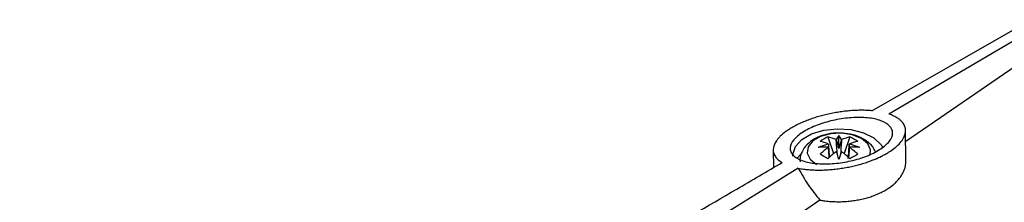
# Model space of a CAD drawing. Header units: millimetres. Extents: x -0.66 to 0.91, y -0.4 to 0.64.
# Tile 180 of 241: x 0.5303 to 0.6224, y -0.0524 to -0.0353. Entities that reach past the tile are written whole.
import ezdxf

# ---------------------------------------------------------------- set-up
doc = ezdxf.new("R2010")
doc.units = ezdxf.units.MM
doc.layers.add('FORMAT', color=7, linetype='Continuous')

msp = doc.modelspace()

# ---------------------------------------------------------------- linework, layer by layer
at = {"layer": 'FORMAT', "color": 7, "linetype": 'Continuous', "lineweight": 25}
for p, q in [((0.61004, -0.04385), (0.624951, -0.035349)), ((0.62623, -0.035619), (0.611636, -0.044159)), ((0.626759, -0.037447), (0.613206, -0.046713)), ((0.613226, -0.048539), (0.613195, -0.045696)), ((0.605922, -0.046302), (0.60646, -0.047859)), ((0.606956, -0.047372), (0.606956, -0.046169)), ((0.60799, -0.046302), (0.607452, -0.047859)), ((0.600813, -0.047527), (0.600848, -0.049163)), ((0.603371, -0.047923), (0.603051, -0.048274)), ((0.603154, -0.049222), (0.569814, -0.069865)), ((0.605178, -0.052202), (0.574981, -0.072849))]:
    msp.add_line(p, q, dxfattribs=at)
at = {"layer": 'FORMAT', "color": 7, "linetype": 'Continuous', "lineweight": 25, "flags": 128}
for points in [[(0.602655, -0.048078), (0.602657, -0.047923), (0.602895, -0.047196), (0.603495, -0.046541), (0.604401, -0.046018), (0.605535, -0.045672), (0.606795, -0.045534), (0.60807, -0.045617), (0.609245, -0.045913), (0.610217, -0.046396), (0.6109, -0.047023), (0.61108, -0.047308)], [(0.609885, -0.047953), (0.609918, -0.047507), (0.609651, -0.046931), (0.609059, -0.046443), (0.608213, -0.046101), (0.607215, -0.045946), (0.606187, -0.045998), (0.605251, -0.04625), (0.604521, -0.046672), (0.604084, -0.047212), (0.603994, -0.047806), (0.604262, -0.048382), (0.604854, -0.04887)]]:
    msp.add_lwpolyline(points, dxfattribs=at)
at = {"layer": 'FORMAT', "color": 7, "linetype": 'Continuous', "lineweight": 25}
for centre, radius, start, end in [((0.607581, -0.053454), 0.0066766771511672, 103.939855, 112.645672), ((0.604439, -0.050626), 0.0039763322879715, 67.226823, 79.063619), ((0.607709, -0.050237), 0.0043219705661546, 114.414176, 125.580447), ((0.605168, -0.050206), 0.0039763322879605, 67.226823, 79.063619), ((0.606339, -0.047119), 0.0003934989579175, 156.164491, 158.375125), ((0.606947, -0.048174), 0.0016518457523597, 97.523093, 98.372578), ((0.608314, -0.047253), 0.0017378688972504, 141.390254, 155.627762), ((0.605598, -0.047253), 0.0017378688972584, 24.372238, 38.609746), ((0.606965, -0.048174), 0.0016518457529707, 81.627422, 82.476907), ((0.608745, -0.050206), 0.0039763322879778, 100.936381, 112.773177), ((0.609473, -0.050626), 0.0039763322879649, 100.936381, 112.773177), ((0.607574, -0.047119), 0.0003934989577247, 21.624875, 23.835509), ((0.606331, -0.053454), 0.0066766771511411, 67.354328, 76.060145), ((0.606204, -0.050237), 0.0043219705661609, 54.419553, 65.585824), ((0.605976, -0.055258), 0.0080243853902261, 90.025103, 96.912851), ((0.610689, -0.053574), 0.0078867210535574, 126.671178, 134.165189), ((0.611417, -0.053994), 0.0078867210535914, 126.671178, 134.165189), ((0.606339, -0.047089), 0.0003934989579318, 201.624875, 203.835509), ((0.606947, -0.046034), 0.0016518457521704, 261.627422, 262.476907), ((0.324766, -0.133379), 0.2947038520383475, 16.756297, 16.907367), ((0.889147, -0.133379), 0.2947038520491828, 163.092633, 163.243703), ((0.606965, -0.046034), 0.0016518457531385, 277.523093, 278.372578), ((0.602495, -0.053994), 0.007886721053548, 45.834811, 53.328822), ((0.607574, -0.047089), 0.0003934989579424, 336.164491, 338.375125), ((0.603224, -0.053574), 0.0078867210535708, 45.834811, 53.328822), ((0.607936, -0.055258), 0.0080243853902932, 83.087149, 89.974897), ((0.599124, -0.059271), 0.0128749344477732, 58.131124, 61.874252), ((0.614788, -0.059271), 0.0128749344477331, 118.125748, 121.868876)]:
    msp.add_arc(centre, radius, start, end, dxfattribs=at)
for centre, major_axis, ratio, start_param, end_param in [((0.606904, -0.047278), (-0.0001580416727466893, 0.004022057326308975), 0.229109, 1.486179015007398, 1.617688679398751), ((0.606664, -0.047417), (-0.0009358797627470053, 0.003601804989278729), 0.078961, 4.704143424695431, 4.938746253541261), ((0.607248, -0.047417), (0.0009358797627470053, 0.003601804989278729), 0.078961, 1.344439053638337, 1.579041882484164), ((0.607008, -0.047278), (0.0001580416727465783, 0.004022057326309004), 0.229109, 4.665496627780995, 4.797006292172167)]:
    msp.add_ellipse(centre, major_axis=major_axis, ratio=ratio, start_param=start_param, end_param=end_param, dxfattribs=at)
for points, knots in [([(0.6100403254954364, -0.0438499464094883), (0.6098852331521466, -0.0438381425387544), (0.6095740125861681, -0.0438144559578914), (0.6090773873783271, -0.0438047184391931), (0.6085593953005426, -0.0438148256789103), (0.6080282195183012, -0.0438471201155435), (0.6074909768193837, -0.0439003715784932), (0.6069486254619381, -0.0439741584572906), (0.6063971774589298, -0.0440699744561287), (0.6058563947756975, -0.0441847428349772), (0.6053320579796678, -0.0443160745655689), (0.6048276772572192, -0.044461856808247), (0.6043310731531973, -0.0446259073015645), (0.6038631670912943, -0.0448016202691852), (0.603283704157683, -0.0450468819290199), (0.6027583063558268, -0.0453110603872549), (0.6022972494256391, -0.0455888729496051), (0.6018841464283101, -0.0458710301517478), (0.6015390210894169, -0.0461602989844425), (0.6012660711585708, -0.0464526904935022), (0.6009849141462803, -0.0468202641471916), (0.6007984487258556, -0.0472609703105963), (0.6008110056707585, -0.0476765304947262), (0.6009000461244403, -0.047942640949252), (0.6010012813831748, -0.0481241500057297), (0.6011691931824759, -0.0483378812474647), (0.6013801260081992, -0.0485274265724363), (0.6015832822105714, -0.0486536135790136), (0.6016514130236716, -0.0486959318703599)], [0, 0, 0, 0, 0.0333895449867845, 0.0670021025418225, 0.1013296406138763, 0.1359104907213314, 0.1693021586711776, 0.2029358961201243, 0.2373595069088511, 0.2720657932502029, 0.3041393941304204, 0.3367150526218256, 0.3695498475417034, 0.402923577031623, 0.4334620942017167, 0.495282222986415, 0.5268803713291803, 0.5565432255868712, 0.6166558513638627, 0.6471670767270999, 0.67705646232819, 0.7681330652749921, 0.8302959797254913, 0.8618095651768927, 0.8937320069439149, 0.9200784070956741, 0.9731973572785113, 1, 1, 1, 1]), ([(0.6031541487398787, -0.0492223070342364), (0.6033150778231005, -0.0492504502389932), (0.6036209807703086, -0.049303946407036), (0.604110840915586, -0.0493550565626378), (0.6046094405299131, -0.0493854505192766), (0.605135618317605, -0.0493939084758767), (0.6056736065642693, -0.0493799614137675), (0.6062159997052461, -0.0493444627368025), (0.6067611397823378, -0.0492882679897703), (0.6073176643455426, -0.0492097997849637), (0.6078646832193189, -0.0491113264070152), (0.6083947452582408, -0.0489955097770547), (0.6089069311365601, -0.0488638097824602), (0.6094133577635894, -0.0487127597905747), (0.6098671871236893, -0.0485568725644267), (0.6103875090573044, -0.0483557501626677), (0.6108430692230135, -0.0481512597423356), (0.6112821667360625, -0.0479221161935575), (0.6117298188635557, -0.0476608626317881), (0.6121381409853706, -0.0473716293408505), (0.6125592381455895, -0.0470002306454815), (0.6128248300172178, -0.0466962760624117), (0.6130131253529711, -0.046393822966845), (0.6131504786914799, -0.0460911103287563), (0.6132078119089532, -0.0457936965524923), (0.6131848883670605, -0.0455086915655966), (0.6131266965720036, -0.0452996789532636), (0.6130271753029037, -0.0450983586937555), (0.6128860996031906, -0.0449057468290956), (0.6127031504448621, -0.0447237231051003), (0.6125013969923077, -0.0445705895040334), (0.6122335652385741, -0.0444068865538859), (0.6119550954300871, -0.0442726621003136), (0.611715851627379, -0.0441873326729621), (0.6116357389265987, -0.0441587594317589)], [0, 0, 0, 0, 0.0335160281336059, 0.0637091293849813, 0.0941169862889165, 0.1252139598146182, 0.1565546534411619, 0.1860702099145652, 0.2158038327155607, 0.246242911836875, 0.2769339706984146, 0.3051457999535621, 0.3335680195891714, 0.3626675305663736, 0.3920078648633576, 0.4141110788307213, 0.4587283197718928, 0.4812764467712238, 0.5076543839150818, 0.5610260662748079, 0.5882753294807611, 0.6411568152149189, 0.6679864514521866, 0.6951891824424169, 0.7490960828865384, 0.776428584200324, 0.8041235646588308, 0.832075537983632, 0.8602091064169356, 0.8889043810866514, 0.9177881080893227, 0.9382128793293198, 0.9793100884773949, 1, 1, 1, 1]), ([(0.611236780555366, -0.0471482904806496), (0.6109141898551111, -0.0473749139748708), (0.6102690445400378, -0.0478281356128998), (0.6088581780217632, -0.0483639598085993), (0.6073006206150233, -0.0487191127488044), (0.605709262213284, -0.0488532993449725), (0.6042569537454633, -0.0487476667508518), (0.6031140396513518, -0.0484019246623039), (0.6024406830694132, -0.0478472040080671), (0.6023373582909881, -0.047150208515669), (0.6028082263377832, -0.0464028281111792), (0.6037642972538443, -0.0456974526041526), (0.6050703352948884, -0.0451061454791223), (0.6065881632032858, -0.0446795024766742), (0.6081813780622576, -0.044457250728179), (0.609697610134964, -0.044472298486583), (0.6109605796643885, -0.0447406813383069), (0.6117980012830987, -0.0452448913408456), (0.6120767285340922, -0.0459215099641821), (0.6118317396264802, -0.0465922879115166), (0.6114009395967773, -0.0469948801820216), (0.611236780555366, -0.0471482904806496)], [0, 0, 0, 0, 0.0512556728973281, 0.1025056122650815, 0.1540554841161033, 0.2067623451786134, 0.2610649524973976, 0.3168178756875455, 0.3732260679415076, 0.4290673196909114, 0.4832751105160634, 0.5355758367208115, 0.5866500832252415, 0.6377164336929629, 0.6899371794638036, 0.7439564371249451, 0.7996375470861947, 0.8560797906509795, 0.9120193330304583, 0.9664744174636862, 0.9999999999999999, 0.9999999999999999, 0.9999999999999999, 0.9999999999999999]), ([(0.6068288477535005, -0.0459422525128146), (0.6067938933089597, -0.0459399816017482), (0.6063993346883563, -0.0459143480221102), (0.6056342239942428, -0.0460730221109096), (0.6046912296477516, -0.0464236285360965), (0.6039533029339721, -0.0469728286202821), (0.6034923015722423, -0.0476438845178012), (0.6032766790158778, -0.0482287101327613), (0.6033259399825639, -0.0485479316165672), (0.6033357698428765, -0.0486116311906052)], [0, 0, 0, 0, 0.0198278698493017, 0.2238129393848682, 0.4343140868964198, 0.6220457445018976, 0.7937165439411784, 0.9588368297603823, 1, 1, 1, 1]), ([(0.610374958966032, -0.0476910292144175), (0.6102993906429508, -0.0475325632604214), (0.6101110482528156, -0.0471376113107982), (0.6095529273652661, -0.0466484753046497), (0.6087699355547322, -0.0462246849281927), (0.6078278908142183, -0.0459589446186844), (0.6071522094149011, -0.0459476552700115), (0.6068288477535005, -0.0459422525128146)], [0, 0, 0, 0, 0.1332507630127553, 0.3321069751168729, 0.5491238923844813, 0.7842236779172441, 1, 1, 1, 1]), ([(0.6059786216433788, -0.0469600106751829), (0.6059834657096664, -0.0470315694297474), (0.6060117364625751, -0.0474491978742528), (0.6060413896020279, -0.0478674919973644), (0.6060659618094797, -0.0482141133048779)], [0, 0, 0, 0, 0.1713454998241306, 1, 1, 1, 1]), ([(0.6068021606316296, -0.0479062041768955), (0.6067749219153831, -0.0475220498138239), (0.6067426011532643, -0.0470662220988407), (0.6067117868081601, -0.0466111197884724), (0.606706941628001, -0.0465395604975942)], [0, 0, 0, 0, 0.8427621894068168, 1, 1, 1, 1]), ([(0.6072054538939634, -0.0465395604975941), (0.6072006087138, -0.046611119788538), (0.6071697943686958, -0.0470662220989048), (0.6071374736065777, -0.0475220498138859), (0.6071102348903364, -0.0479062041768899)], [0, 0, 0, 0, 0.1572378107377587, 0.9999999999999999, 0.9999999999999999, 0.9999999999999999, 0.9999999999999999]), ([(0.6078399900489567, -0.0483061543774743), (0.6078667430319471, -0.0479288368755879), (0.6078985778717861, -0.0474798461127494), (0.6079289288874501, -0.0470315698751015), (0.6079337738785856, -0.0469600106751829)], [0, 0, 0, 0, 0.8403680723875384, 1, 1, 1, 1]), ([(0.6060525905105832, -0.0482255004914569), (0.6060325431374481, -0.047965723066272), (0.6060074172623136, -0.0476401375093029), (0.605983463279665, -0.047313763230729), (0.6059786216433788, -0.0472477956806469)], [0, 0, 0, 0, 0.7978776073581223, 1, 1, 1, 1]), ([(0.6079337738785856, -0.0472477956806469), (0.6079289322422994, -0.0473137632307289), (0.6079049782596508, -0.0476401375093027), (0.6078798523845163, -0.0479657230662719), (0.6078598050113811, -0.0482255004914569)], [0, 0, 0, 0, 0.2021223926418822, 1, 1, 1, 1]), ([(0.5303157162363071, -0.0917427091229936), (0.531056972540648, -0.0912786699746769), (0.537199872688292, -0.0874331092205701), (0.5487467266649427, -0.08027805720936), (0.5649592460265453, -0.0703981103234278), (0.5811756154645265, -0.0606879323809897), (0.5934070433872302, -0.0534879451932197), (0.6002322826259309, -0.0495207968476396), (0.6016514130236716, -0.0486959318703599)], [0, 0, 0, 0, 0.0311832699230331, 0.2584203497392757, 0.4856766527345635, 0.7129906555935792, 0.9403238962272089, 1, 1, 1, 1]), ([(0.6051776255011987, -0.0522022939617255), (0.6053036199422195, -0.052222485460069), (0.6055974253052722, -0.052269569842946), (0.6060715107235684, -0.0523184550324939), (0.6066000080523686, -0.0523473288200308), (0.6071389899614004, -0.052348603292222), (0.6076738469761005, -0.052322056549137), (0.6081979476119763, -0.0522689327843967), (0.6087102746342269, -0.0521903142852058), (0.6092171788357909, -0.0520847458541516), (0.6097044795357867, -0.051954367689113), (0.6101666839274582, -0.0518018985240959), (0.6106035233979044, -0.0516286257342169), (0.6110204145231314, -0.0514318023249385), (0.6115324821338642, -0.0511453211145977), (0.6119816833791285, -0.0508235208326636), (0.6123586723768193, -0.0504745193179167), (0.6126047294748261, -0.0501991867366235), (0.6128110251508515, -0.0499143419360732), (0.6129771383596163, -0.049622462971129), (0.6131021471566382, -0.0493210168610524), (0.6132077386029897, -0.0489593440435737), (0.6132099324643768, -0.0486971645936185), (0.6132112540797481, -0.0485392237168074)], [0, 0, 0, 0, 0.033965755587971, 0.0792044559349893, 0.1247635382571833, 0.1713414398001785, 0.2182751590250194, 0.2628566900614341, 0.3077557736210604, 0.3536624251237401, 0.3999206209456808, 0.4437851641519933, 0.487959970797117, 0.5331168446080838, 0.5786143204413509, 0.6659494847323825, 0.7102808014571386, 0.7552588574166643, 0.7988043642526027, 0.8426518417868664, 0.8869618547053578, 0.9319041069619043, 1, 1, 1, 1]), ([(0.6031541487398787, -0.0492223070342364), (0.6034561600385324, -0.0497454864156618), (0.6040643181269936, -0.0507990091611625), (0.604804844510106, -0.051732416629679), (0.6051776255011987, -0.0522022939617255)], [0, 0, 0, 0, 0.4965999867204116, 0.9999999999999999, 0.9999999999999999, 0.9999999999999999, 0.9999999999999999])]:
    msp.add_open_spline(points, degree=3, knots=knots, dxfattribs=at)

doc.saveas('drawing.dxf')
